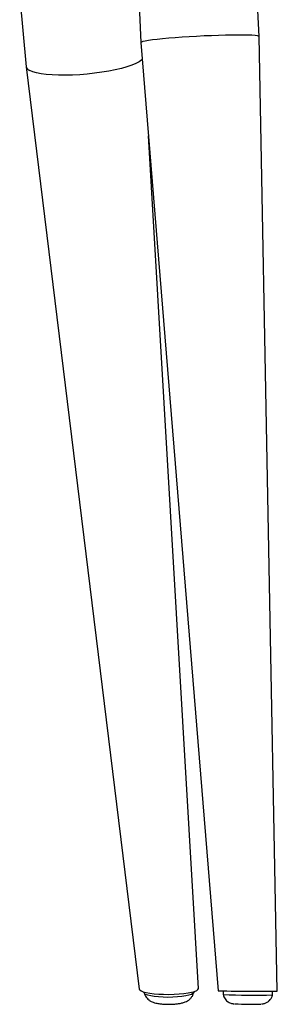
# Model space of a CAD drawing. Header units: millimetres. Extents: x 77 to 196, y 92 to 180.
# Tile 7 of 21: x 144.45 to 149.39, y 92.3 to 111.14. Entities that reach past the tile are written whole.
import ezdxf

# ---------------------------------------------------------------- set-up
doc = ezdxf.new("R2010")
doc.units = ezdxf.units.MM

msp = doc.modelspace()

# ---------------------------------------------------------------- linework, layer by layer
at = {"color": 7, "linetype": 'Continuous', "lineweight": 25}
for p, q in [((146.703, 112.162), (146.776, 110.705)), ((149.041, 110.819), (148.973, 112.162)), ((144.449, 111.619), (144.574, 110.242)), ((149.39, 92.558), (149.041, 110.819)), ((146.776, 110.705), (148.258, 92.564)), ((144.574, 110.24), (146.743, 92.594)), ((147.877, 92.606), (146.922, 108.918)), ((146.837, 92.539), (146.837, 92.524)), ((147.787, 92.53), (147.787, 92.546)), ((148.35, 92.561), (148.35, 92.489)), ((149.3, 92.483), (149.3, 92.555))]:
    msp.add_line(p, q, dxfattribs=at)
at = {"color": 7, "linetype": 'Continuous', "lineweight": 25, "flags": 128}
for points in [[(149.041, 110.819), (149.032, 110.826), (149.007, 110.832), (148.963, 110.838), (148.904, 110.842), (148.828, 110.845), (148.738, 110.846), (148.635, 110.847), (148.52, 110.846), (148.396, 110.843), (148.264, 110.84), (148.127, 110.835), (147.986, 110.829), (147.843, 110.822), (147.702, 110.813), (147.564, 110.805), (147.432, 110.795), (147.307, 110.785), (147.191, 110.775), (147.087, 110.764), (146.996, 110.753), (146.919, 110.743), (146.858, 110.733), (146.813, 110.723), (146.786, 110.714), (146.776, 110.705), (146.776, 110.705)], [(146.802, 110.382), (146.789, 110.37), (146.742, 110.337), (146.678, 110.304), (146.599, 110.271), (146.506, 110.24), (146.4, 110.21), (146.283, 110.182), (146.157, 110.157), (146.024, 110.135), (145.885, 110.116), (145.744, 110.101), (145.603, 110.089), (145.462, 110.082), (145.326, 110.079), (145.196, 110.08), (145.073, 110.085), (144.961, 110.094), (144.86, 110.107), (144.772, 110.124), (144.7, 110.144), (144.643, 110.168)], [(146.865, 92.494), (146.842, 92.511), (146.837, 92.524)], [(147.787, 92.53), (147.786, 92.526), (147.773, 92.509), (147.742, 92.492), (147.695, 92.476), (147.633, 92.463), (147.558, 92.452), (147.474, 92.444), (147.384, 92.439), (147.291, 92.437), (147.199, 92.439), (147.111, 92.445), (147.031, 92.453), (146.962, 92.464), (146.906, 92.478), (146.865, 92.494)]]:
    msp.add_lwpolyline(points, dxfattribs=at)
at = {"color": 7, "linetype": 'Continuous', "lineweight": 25}
for centre, radius, start, end in [((144.674, 110.266), 0.103, 193.2613, 252.1908), ((148.918, 108.587), 16.108, 267.9769, 271.3566), ((148.883, 103.025), 10.718, 268.3711, 271.005)]:
    msp.add_arc(centre, radius, start, end, dxfattribs=at)
for centre, major_axis, ratio, start_param, end_param in [((147.31, 92.601), (0.567, 0.004), 0.188159, 3.163408, 3.488158), ((147.31, 92.601), (0.567, 0.004), 0.188159, 3.488158, 6.292917), ((148.824, 92.561), (0.566, -0.003), 0.011142, 3.142568, 6.283464)]:
    msp.add_ellipse(centre, major_axis=major_axis, ratio=ratio, start_param=start_param, end_param=end_param, dxfattribs=at)
for points, knots in [([(146.839, 92.519), (146.839, 92.516), (146.843, 92.494), (146.861, 92.459), (146.89, 92.418), (146.928, 92.384), (146.956, 92.368), (146.971, 92.359)], [0, 0, 0, 0, 0.047938, 0.293205, 0.52125, 0.738959, 1, 1, 1, 1]), ([(146.971, 92.359), (146.984, 92.353), (147.014, 92.339), (147.067, 92.325), (147.13, 92.314), (147.204, 92.306), (147.278, 92.303), (147.353, 92.304), (147.427, 92.308), (147.497, 92.316), (147.563, 92.328), (147.619, 92.345), (147.669, 92.37), (147.711, 92.4), (147.747, 92.439), (147.773, 92.481), (147.781, 92.512), (147.784, 92.525)], [0, 0, 0, 0, 0.053031, 0.115747, 0.206088, 0.278777, 0.354374, 0.427549, 0.50087, 0.576023, 0.657101, 0.737636, 0.796537, 0.84952, 0.904422, 0.961177, 1, 1, 1, 1]), ([(148.351, 92.489), (148.355, 92.475), (148.362, 92.446), (148.386, 92.407), (148.416, 92.373), (148.448, 92.349), (148.48, 92.332), (148.509, 92.322), (148.532, 92.316), (148.549, 92.314), (148.557, 92.313), (148.56, 92.313), (148.561, 92.313)], [0, 0, 0, 0, 0.13646, 0.298496, 0.445245, 0.57762, 0.695212, 0.796458, 0.877699, 0.93715, 0.978986, 1, 1, 1, 1]), ([(149.086, 92.31), (149.087, 92.31), (149.09, 92.31), (149.1, 92.311), (149.119, 92.313), (149.154, 92.322), (149.197, 92.342), (149.24, 92.376), (149.272, 92.417), (149.292, 92.453), (149.297, 92.477), (149.298, 92.483)], [0, 0, 0, 0, 0.022207, 0.073586, 0.139841, 0.236569, 0.428118, 0.599645, 0.761434, 0.940717, 1, 1, 1, 1])]:
    msp.add_open_spline(points, degree=3, knots=knots, dxfattribs=at)

doc.saveas('drawing.dxf')
